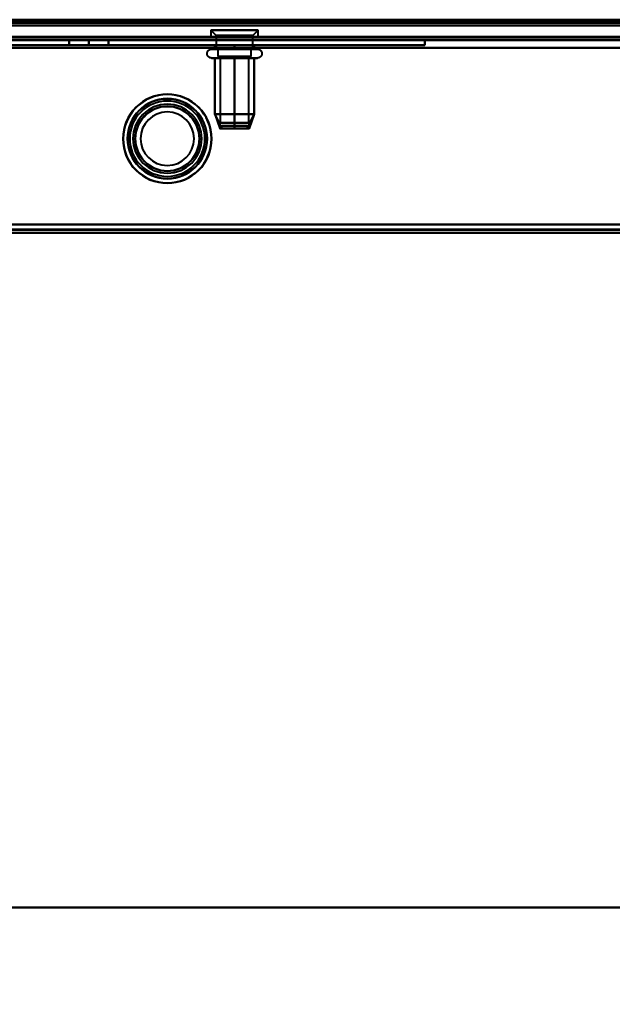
# Model space of a CAD drawing. Header units: millimetres. Extents: x -695 to 695, y -1115 to 611.
# Tile 46 of 87: x 130 to 235, y -500 to -324. Entities that reach past the tile are written whole.
import ezdxf

# ---------------------------------------------------------------- set-up
doc = ezdxf.new("R2010")
doc.units = ezdxf.units.MM
doc.layers.add('A-GENM', color=13, linetype='Continuous', lineweight=40)
doc.layers.add('G-IMPT', color=8, linetype='Continuous', lineweight=40)

# ---------------------------------------------------------------- blocks, each defined once
blk = doc.blocks.new('Nexa Toit - 700-751584-Niveau de réf_')
at = {"layer": 'A-GENM'}
for p, q in [((-655, -482.5), (655, -482.5)), ((655, -482.5), (-655, -482.5))]:
    blk.add_line(p, q, dxfattribs=at)
blk = doc.blocks.new('Maintenance r21 - Maintenance r21-751643-Niveau de réf_')
at = {"layer": 'A-GENM'}
for p, q in [((-535, -361.5), (535, -361.5)), ((535, -361.5), (-535, -361.5))]:
    blk.add_line(p, q, dxfattribs=at)
blk = doc.blocks.new('NEXA 700 CALQUES_dwg-751640-Niveau de réf_')
at = {"layer": 'G-IMPT'}
for p, q in [((-536.37, -335), (532.43, -335)), ((-500.87, -334.5), (496.93, -334.5)), ((531.93, -337), (-219.87, -337)), ((163.78, -335.8), (164.78, -336.8)), ((163.78, -335.8), (163.78, -337)), ((171.71, -335.8), (163.78, -335.8)), ((163.78, -335.8), (171.71, -335.8)), ((171.71, -337), (163.78, -337)), ((163.78, -337), (171.71, -337)), ((172.28, -335.8), (164.35, -335.8)), ((164.35, -335.8), (172.28, -335.8)), ((172.28, -337), (164.35, -337)), ((164.35, -337), (172.28, -337)), ((164.78, -336.8), (164.78, -339.21)), ((170.84, -336.8), (164.78, -336.8)), ((164.78, -336.8), (170.84, -336.8)), ((171.28, -336.8), (165.22, -336.8)), ((165.22, -336.8), (171.28, -336.8)), ((171.28, -336.8), (172.28, -335.8)), ((171.28, -339.21), (171.28, -336.8)), ((172.28, -337), (172.28, -335.8)), ((163.93, -339.21), (171.58, -339.21)), ((164.48, -339.21), (170.08, -339.21)), ((169.66, -339.21), (164.78, -339.21)), ((164.78, -339.21), (170.84, -339.21)), ((165.03, -339.21), (165.03, -340.5)), ((169.53, -339.21), (165.03, -339.21)), ((165.03, -339.21), (169.53, -339.21)), ((165.22, -339.21), (169.66, -339.21)), ((171.28, -339.21), (166.41, -339.21)), ((171.03, -339.21), (166.53, -339.21)), ((166.53, -339.21), (171.03, -339.21)), ((169.66, -339.21), (171.28, -339.21)), ((170.08, -339.21), (172.13, -339.21)), ((171.03, -340.5), (171.03, -339.21)), ((171.58, -340.8), (163.93, -340.8)), ((170.08, -340.8), (164.48, -340.8)), ((170.63, -340.5), (165.03, -340.5)), ((165.03, -340.5), (169.53, -340.5)), ((171.03, -340.5), (165.43, -340.5)), ((165.48, -340.5), (165.48, -352.39)), ((170.24, -340.5), (165.48, -340.5)), ((165.48, -340.5), (170.24, -340.5)), ((170.58, -340.5), (165.82, -340.5)), ((165.82, -340.5), (170.58, -340.5)), ((166.53, -340.5), (170.63, -340.5)), ((169.53, -340.5), (171.03, -340.5)), ((172.13, -340.8), (170.08, -340.8)), ((170.58, -352.39), (170.58, -340.5)), ((164.54, -350.81), (165.39, -353.39)), ((171.53, -350.81), (170.67, -353.39)), ((170.24, -352.39), (165.48, -352.39)), ((165.48, -352.39), (170.24, -352.39)), ((165.7, -352.89), (165.7, -353.39)), ((165.7, -352.89), (170.35, -352.89)), ((170.35, -352.89), (165.7, -352.89)), ((165.71, -352.89), (170.36, -352.89)), ((170.36, -352.89), (165.71, -352.89)), ((170.58, -352.39), (165.82, -352.39)), ((165.82, -352.39), (170.58, -352.39)), ((170.36, -353.39), (170.36, -352.89)), ((165.7, -353.39), (170.35, -353.39)), ((170.35, -353.39), (165.7, -353.39)), ((165.71, -353.39), (170.36, -353.39)), ((170.36, -353.39), (165.71, -353.39)), ((-220.37, -372), (532.43, -372))]:
    blk.add_line(p, q, dxfattribs=at)
at = {"layer": 'G-IMPT', "flags": 128}
for points in [[(-535.97, -334), (-268.97, -334), (-1.97, -334), (265.03, -334), (532.03, -334)], [(532.03, -334), (265.03, -334), (-1.97, -334), (-268.97, -334), (-535.97, -334)], [(531.93, -334), (264.98, -334), (-1.97, -334), (-268.92, -334), (-535.87, -334)], [(-535.87, -334), (-268.92, -334), (-1.97, -334), (264.98, -334), (531.93, -334)], [(-500.97, -334), (-251.47, -334), (-1.97, -334), (247.53, -334), (497.03, -334)], [(497.03, -334), (247.53, -334), (-1.97, -334), (-251.47, -334), (-500.97, -334)], [(-500.87, -334), (-251.42, -334), (-1.97, -334), (247.48, -334), (496.93, -334)], [(496.93, -334), (247.48, -334), (-1.97, -334), (-251.42, -334), (-500.87, -334)], [(-536.37, -334.4), (-269.17, -334.4), (-1.97, -334.4), (265.23, -334.4), (532.43, -334.4)], [(532.43, -334.4), (265.23, -334.4), (-1.97, -334.4), (-269.17, -334.4), (-536.37, -334.4)], [(532.43, -334.4), (265.23, -334.4), (-1.97, -334.4), (-269.17, -334.4), (-536.37, -334.4)], [(-536.37, -334.5), (-269.17, -334.5), (-1.97, -334.5), (265.23, -334.5), (532.43, -334.5)], [(-536.37, -335), (-269.17, -335), (-1.97, -335), (265.23, -335), (532.43, -335)], [(532.43, -335), (265.23, -335), (-1.97, -335), (-269.17, -335), (-536.37, -335)], [(-536.37, -335), (-269.17, -335), (-1.97, -335), (265.23, -335), (532.43, -335)], [(532.43, -335), (265.23, -335), (-1.97, -335), (-269.17, -335), (-536.37, -335)], [(-535.87, -334.5), (-268.92, -334.5), (-1.97, -334.5), (264.98, -334.5), (531.93, -334.5)], [(531.93, -334.5), (264.98, -334.5), (-1.97, -334.5), (-268.92, -334.5), (-535.87, -334.5)], [(-535.87, -334.5), (-268.92, -334.5), (-1.97, -334.5), (264.98, -334.5), (531.93, -334.5)], [(531.93, -334.5), (264.98, -334.5), (-1.97, -334.5), (-268.92, -334.5), (-535.87, -334.5)], [(-535.87, -334.5), (-268.92, -334.5), (-1.97, -334.5), (264.98, -334.5), (531.93, -334.5)], [(531.93, -334.5), (264.98, -334.5), (-1.97, -334.5), (-268.92, -334.5), (-535.87, -334.5)], [(-501.37, -334.4), (-251.67, -334.4), (-1.97, -334.4), (247.73, -334.4), (497.43, -334.4)], [(497.43, -334.5), (247.73, -334.5), (-1.97, -334.5), (-251.67, -334.5), (-501.37, -334.5)], [(-501.37, -335), (-251.67, -335), (-1.97, -335), (247.73, -335), (497.43, -335)], [(-501.37, -335), (-251.67, -335), (-1.97, -335), (247.73, -335), (497.43, -335)], [(497.43, -335), (247.73, -335), (-1.97, -335), (-251.67, -335), (-501.37, -335)], [(497.43, -335), (247.73, -335), (-1.97, -335), (-251.67, -335), (-501.37, -335)], [(496.93, -334.5), (247.48, -334.5), (-1.97, -334.5), (-251.42, -334.5), (-500.87, -334.5)], [(-500.87, -334.5), (-251.42, -334.5), (-1.97, -334.5), (247.48, -334.5), (496.93, -334.5)], [(496.93, -334.5), (247.48, -334.5), (-1.97, -334.5), (-251.42, -334.5), (-500.87, -334.5)], [(-500.87, -334.5), (-251.42, -334.5), (-1.97, -334.5), (247.48, -334.5), (496.93, -334.5)], [(496.93, -334.5), (247.48, -334.5), (-1.97, -334.5), (-251.42, -334.5), (-500.87, -334.5)], [(-500.87, -334.5), (-251.42, -334.5), (-1.97, -334.5), (247.48, -334.5), (496.93, -334.5)], [(-357.17, -334.4), (-179.57, -334.4), (-1.97, -334.4), (175.63, -334.4), (353.23, -334.4)], [(353.23, -334.4), (175.63, -334.4), (-1.97, -334.4), (-179.57, -334.4), (-357.17, -334.4)], [(531.93, -337), (343.98, -337), (156.03, -337), (-31.92, -337), (-219.87, -337)], [(-219.87, -337), (-31.92, -337), (156.03, -337), (343.98, -337), (531.93, -337)], [(531.93, -337), (343.98, -337), (156.03, -337), (-31.92, -337), (-219.87, -337)], [(-219.87, -337), (-31.92, -337), (156.03, -337), (343.98, -337), (531.93, -337)], [(-219.87, -337.5), (-31.92, -337.5), (156.03, -337.5), (343.98, -337.5), (531.93, -337.5)], [(531.93, -337.5), (343.98, -337.5), (156.03, -337.5), (-31.92, -337.5), (-219.87, -337.5)], [(82.03, -337.5), (112.03, -337.5), (142.03, -337.5), (172.03, -337.5), (202.03, -337.5)], [(202.03, -337.5), (172.03, -337.5), (142.03, -337.5), (112.03, -337.5), (82.03, -337.5)], [(82.03, -337.5), (112.03, -337.5), (142.03, -337.5), (172.03, -337.5), (202.03, -337.5)], [(202.03, -337.5), (172.03, -337.5), (142.03, -337.5), (112.03, -337.5), (82.03, -337.5)], [(142.03, -337.5), (141.16, -337.5), (140.28, -337.5), (139.41, -337.5), (138.53, -337.5)], [(138.53, -337.5), (139.41, -337.5), (140.28, -337.5), (141.16, -337.5), (142.03, -337.5)], [(142.03, -337.5), (141.16, -337.5), (140.28, -337.5), (139.41, -337.5), (138.53, -337.5)], [(138.53, -337.5), (138.53, -337.75), (138.53, -338), (138.53, -338.25), (138.53, -338.5)], [(138.53, -338.5), (138.53, -338.25), (138.53, -338), (138.53, -337.75), (138.53, -337.5)], [(138.53, -337.5), (139.41, -337.5), (140.28, -337.5), (141.16, -337.5), (142.03, -337.5)], [(138.53, -338.5), (138.53, -338.25), (138.53, -338), (138.53, -337.75), (138.53, -337.5)], [(138.53, -337.5), (138.53, -337.75), (138.53, -338), (138.53, -338.25), (138.53, -338.5)], [(142.03, -337.5), (142.91, -337.5), (143.78, -337.5), (144.66, -337.5), (145.53, -337.5)], [(145.53, -337.5), (144.66, -337.5), (143.78, -337.5), (142.91, -337.5), (142.03, -337.5)], [(142.03, -338.5), (142.03, -338.25), (142.03, -338), (142.03, -337.75), (142.03, -337.5)], [(145.53, -337.5), (144.66, -337.5), (143.78, -337.5), (142.91, -337.5), (142.03, -337.5)], [(142.03, -337.5), (142.03, -337.75), (142.03, -338), (142.03, -338.25), (142.03, -338.5)], [(142.03, -338.5), (142.03, -338.25), (142.03, -338), (142.03, -337.75), (142.03, -337.5)], [(142.03, -337.5), (142.91, -337.5), (143.78, -337.5), (144.66, -337.5), (145.53, -337.5)], [(142.03, -337.5), (142.03, -337.75), (142.03, -338), (142.03, -338.25), (142.03, -338.5)], [(145.53, -338.5), (145.53, -338.25), (145.53, -338), (145.53, -337.75), (145.53, -337.5)], [(145.53, -338.5), (145.53, -338.25), (145.53, -338), (145.53, -337.75), (145.53, -337.5)], [(145.53, -337.5), (145.53, -337.75), (145.53, -338), (145.53, -338.25), (145.53, -338.5)], [(145.53, -337.5), (145.53, -337.75), (145.53, -338), (145.53, -338.25), (145.53, -338.5)], [(202.03, -337.5), (202.03, -337.75), (202.03, -338), (202.03, -338.25), (202.03, -338.5)], [(202.03, -338.5), (202.03, -338.25), (202.03, -338), (202.03, -337.75), (202.03, -337.5)], [(202.03, -337.5), (202.03, -337.75), (202.03, -338), (202.03, -338.25), (202.03, -338.5)], [(202.03, -338.5), (202.03, -338.25), (202.03, -338), (202.03, -337.75), (202.03, -337.5)], [(532.43, -339), (344.23, -339), (156.03, -339), (-32.17, -339), (-220.37, -339)], [(-220.37, -339), (-32.17, -339), (156.03, -339), (344.23, -339), (532.43, -339)], [(532.43, -339), (344.23, -339), (156.03, -339), (-32.17, -339), (-220.37, -339)], [(-220.37, -339), (-32.17, -339), (156.03, -339), (344.23, -339), (532.43, -339)], [(-219.87, -337.6), (-31.92, -337.6), (156.03, -337.6), (343.98, -337.6), (531.93, -337.6)], [(-219.87, -337.6), (-31.92, -337.6), (156.03, -337.6), (343.98, -337.6), (531.93, -337.6)], [(531.93, -337.6), (343.98, -337.6), (156.03, -337.6), (-31.92, -337.6), (-219.87, -337.6)], [(531.93, -337.6), (343.98, -337.6), (156.03, -337.6), (-31.92, -337.6), (-219.87, -337.6)], [(-219.87, -337.6), (-31.92, -337.6), (156.03, -337.6), (343.98, -337.6), (531.93, -337.6)], [(531.93, -337.6), (343.98, -337.6), (156.03, -337.6), (-31.92, -337.6), (-219.87, -337.6)], [(531.93, -339), (343.98, -339), (156.03, -339), (-31.92, -339), (-219.87, -339)], [(-219.87, -339), (-31.92, -339), (156.03, -339), (343.98, -339), (531.93, -339)], [(-219.87, -339), (-31.92, -339), (156.03, -339), (343.98, -339), (531.93, -339)], [(531.93, -339), (343.98, -339), (156.03, -339), (-31.92, -339), (-219.87, -339)], [(202.03, -338.5), (172.03, -338.5), (142.03, -338.5), (112.03, -338.5), (82.03, -338.5)], [(82.03, -338.5), (112.03, -338.5), (142.03, -338.5), (172.03, -338.5), (202.03, -338.5)], [(202.03, -338.5), (172.03, -338.5), (142.03, -338.5), (112.03, -338.5), (82.03, -338.5)], [(82.03, -338.5), (112.03, -338.5), (142.03, -338.5), (172.03, -338.5), (202.03, -338.5)], [(138.53, -338.5), (139.41, -338.5), (140.28, -338.5), (141.16, -338.5), (142.03, -338.5)], [(142.03, -338.5), (141.16, -338.5), (140.28, -338.5), (139.41, -338.5), (138.53, -338.5)], [(138.53, -338.5), (139.41, -338.5), (140.28, -338.5), (141.16, -338.5), (142.03, -338.5)], [(142.03, -338.5), (141.16, -338.5), (140.28, -338.5), (139.41, -338.5), (138.53, -338.5)], [(142.03, -338.5), (142.91, -338.5), (143.78, -338.5), (144.66, -338.5), (145.53, -338.5)], [(145.53, -338.5), (144.66, -338.5), (143.78, -338.5), (142.91, -338.5), (142.03, -338.5)], [(142.03, -338.5), (142.91, -338.5), (143.78, -338.5), (144.66, -338.5), (145.53, -338.5)], [(145.53, -338.5), (144.66, -338.5), (143.78, -338.5), (142.91, -338.5), (142.03, -338.5)], [(163.93, -340.8), (163.9, -340.8), (163.87, -340.79), (163.84, -340.79), (163.8, -340.79), (163.77, -340.78), (163.74, -340.77), (163.71, -340.76), (163.68, -340.76), (163.65, -340.75), (163.62, -340.73), (163.59, -340.72), (163.57, -340.71), (163.54, -340.69), (163.51, -340.67), (163.48, -340.66), (163.46, -340.64), (163.43, -340.62), (163.41, -340.6), (163.39, -340.58), (163.36, -340.56), (163.34, -340.53), (163.32, -340.51), (163.3, -340.48), (163.28, -340.46), (163.27, -340.43), (163.25, -340.41), (163.23, -340.38), (163.22, -340.35), (163.21, -340.32), (163.19, -340.29), (163.18, -340.26), (163.17, -340.23), (163.16, -340.2), (163.16, -340.17), (163.15, -340.14), (163.15, -340.11), (163.14, -340.08), (163.14, -340.05), (163.14, -340.01), (163.14, -339.98), (163.14, -339.95), (163.14, -339.92), (163.15, -339.89), (163.15, -339.86), (163.16, -339.83), (163.17, -339.8), (163.18, -339.76), (163.19, -339.73), (163.2, -339.71), (163.21, -339.68), (163.23, -339.65), (163.24, -339.62), (163.26, -339.59), (163.27, -339.57), (163.29, -339.54), (163.31, -339.51), (163.33, -339.49), (163.35, -339.47), (163.37, -339.44), (163.4, -339.42), (163.42, -339.4), (163.44, -339.38), (163.47, -339.36), (163.5, -339.34), (163.52, -339.33), (163.55, -339.31), (163.58, -339.3), (163.61, -339.28), (163.64, -339.27), (163.67, -339.26), (163.7, -339.25), (163.73, -339.24), (163.76, -339.23), (163.79, -339.23), (163.82, -339.22), (163.85, -339.22), (163.88, -339.22), (163.91, -339.22), (163.93, -339.21)], [(163.93, -339.21), (163.93, -339.21), (163.94, -339.21), (163.96, -339.21), (163.98, -339.21), (164.01, -339.21), (164.05, -339.21), (164.09, -339.21), (164.14, -339.21), (164.19, -339.21), (164.25, -339.21), (164.32, -339.21), (164.39, -339.21), (164.47, -339.21), (164.56, -339.21), (164.65, -339.21), (164.74, -339.21), (164.84, -339.21), (164.95, -339.21), (165.06, -339.21), (165.17, -339.21), (165.29, -339.21), (165.42, -339.21), (165.55, -339.21), (165.68, -339.21), (165.82, -339.21), (165.95, -339.21), (166.1, -339.21), (166.24, -339.21), (166.39, -339.21), (166.54, -339.21), (166.7, -339.21), (166.85, -339.21), (167.01, -339.21), (167.17, -339.21), (167.33, -339.21), (167.5, -339.21), (167.66, -339.21), (167.82, -339.21), (167.99, -339.21), (168.15, -339.21), (168.31, -339.21), (168.48, -339.21), (168.64, -339.21), (168.8, -339.21), (168.96, -339.21), (169.12, -339.21), (169.28, -339.21), (169.43, -339.21), (169.59, -339.21), (169.74, -339.21), (169.88, -339.21), (170.03, -339.21), (170.17, -339.21), (170.31, -339.21), (170.44, -339.21), (170.57, -339.21), (170.7, -339.21), (170.82, -339.21), (170.94, -339.21), (171.05, -339.21), (171.16, -339.21), (171.27, -339.21), (171.36, -339.21), (171.46, -339.21), (171.54, -339.21), (171.58, -339.21)], [(164.48, -339.21), (164.4, -339.21), (164.33, -339.21), (164.26, -339.21), (164.2, -339.21), (164.14, -339.21), (164.09, -339.21), (164.05, -339.21), (164.02, -339.21), (163.99, -339.21), (163.96, -339.21), (163.94, -339.21), (163.93, -339.21), (163.93, -339.21)], [(172.13, -339.21), (172.13, -339.21), (172.12, -339.21), (172.1, -339.21), (172.08, -339.21), (172.05, -339.21), (172.01, -339.21), (171.97, -339.21), (171.92, -339.21), (171.87, -339.21), (171.81, -339.21), (171.74, -339.21), (171.67, -339.21), (171.59, -339.21), (171.5, -339.21), (171.41, -339.21), (171.32, -339.21), (171.22, -339.21), (171.11, -339.21), (171, -339.21), (170.89, -339.21), (170.77, -339.21), (170.64, -339.21), (170.51, -339.21), (170.38, -339.21), (170.25, -339.21), (170.11, -339.21), (169.96, -339.21), (169.82, -339.21), (169.67, -339.21), (169.52, -339.21), (169.36, -339.21), (169.21, -339.21), (169.05, -339.21), (168.89, -339.21), (168.73, -339.21), (168.57, -339.21), (168.4, -339.21), (168.24, -339.21), (168.07, -339.21), (167.91, -339.21), (167.75, -339.21), (167.58, -339.21), (167.42, -339.21), (167.26, -339.21), (167.1, -339.21), (166.94, -339.21), (166.78, -339.21), (166.63, -339.21), (166.47, -339.21), (166.32, -339.21), (166.18, -339.21), (166.03, -339.21), (165.89, -339.21), (165.75, -339.21), (165.62, -339.21), (165.49, -339.21), (165.36, -339.21), (165.24, -339.21), (165.12, -339.21), (165.01, -339.21), (164.9, -339.21), (164.8, -339.21), (164.7, -339.21), (164.6, -339.21), (164.52, -339.21), (164.48, -339.21)], [(164.53, -338.5), (165.41, -338.5), (166.28, -338.5), (167.16, -338.5), (168.03, -338.5)], [(164.53, -339.21), (164.53, -339.04), (164.53, -338.86), (164.53, -338.68), (164.53, -338.5)], [(168.03, -338.5), (167.16, -338.5), (166.28, -338.5), (165.41, -338.5), (164.53, -338.5)], [(164.53, -338.5), (164.53, -338.68), (164.53, -338.86), (164.53, -339.04), (164.53, -339.21)], [(164.53, -338.5), (164.53, -338.68), (164.53, -338.86), (164.53, -339.04), (164.53, -339.21)], [(164.53, -339.21), (164.53, -339.04), (164.53, -338.86), (164.53, -338.68), (164.53, -338.5)], [(164.53, -338.5), (165.41, -338.5), (166.28, -338.5), (167.16, -338.5), (168.03, -338.5)], [(168.03, -338.5), (167.16, -338.5), (166.28, -338.5), (165.41, -338.5), (164.53, -338.5)], [(168.03, -339.21), (167.16, -339.21), (166.28, -339.21), (165.41, -339.21), (164.53, -339.21)], [(164.53, -339.21), (165.41, -339.21), (166.28, -339.21), (167.16, -339.21), (168.03, -339.21)], [(168.03, -338.5), (168.03, -338.68), (168.03, -338.86), (168.03, -339.04), (168.03, -339.21)], [(168.03, -338.5), (168.91, -338.5), (169.78, -338.5), (170.66, -338.5), (171.53, -338.5)], [(168.03, -339.21), (168.03, -339.04), (168.03, -338.86), (168.03, -338.68), (168.03, -338.5)], [(171.53, -338.5), (170.66, -338.5), (169.78, -338.5), (168.91, -338.5), (168.03, -338.5)], [(168.03, -338.5), (168.03, -338.68), (168.03, -338.86), (168.03, -339.04), (168.03, -339.21)], [(168.03, -339.21), (168.03, -339.04), (168.03, -338.86), (168.03, -338.68), (168.03, -338.5)], [(168.03, -338.5), (168.91, -338.5), (169.78, -338.5), (170.66, -338.5), (171.53, -338.5)], [(171.53, -338.5), (170.66, -338.5), (169.78, -338.5), (168.91, -338.5), (168.03, -338.5)], [(171.53, -339.21), (170.66, -339.21), (169.78, -339.21), (168.91, -339.21), (168.03, -339.21)], [(168.03, -339.21), (168.91, -339.21), (169.78, -339.21), (170.66, -339.21), (171.53, -339.21)], [(171.53, -338.5), (171.53, -338.68), (171.53, -338.86), (171.53, -339.04), (171.53, -339.21)], [(171.53, -338.5), (171.53, -338.68), (171.53, -338.86), (171.53, -339.04), (171.53, -339.21)], [(171.53, -339.21), (171.53, -339.04), (171.53, -338.86), (171.53, -338.68), (171.53, -338.5)], [(171.53, -339.21), (171.53, -339.04), (171.53, -338.86), (171.53, -338.68), (171.53, -338.5)], [(171.58, -339.21), (171.66, -339.21), (171.73, -339.21), (171.8, -339.21), (171.86, -339.21), (171.92, -339.21), (171.97, -339.21), (172.01, -339.21), (172.05, -339.21), (172.08, -339.21), (172.1, -339.21), (172.12, -339.21), (172.13, -339.21), (172.13, -339.21)], [(172.13, -339.21), (172.16, -339.22), (172.19, -339.22), (172.23, -339.22), (172.26, -339.22), (172.29, -339.23), (172.32, -339.24), (172.35, -339.25), (172.38, -339.25), (172.41, -339.27), (172.44, -339.28), (172.47, -339.29), (172.5, -339.3), (172.52, -339.32), (172.55, -339.34), (172.58, -339.35), (172.6, -339.37), (172.63, -339.39), (172.65, -339.41), (172.67, -339.43), (172.7, -339.45), (172.72, -339.48), (172.74, -339.5), (172.76, -339.53), (172.78, -339.55), (172.8, -339.58), (172.81, -339.61), (172.83, -339.63), (172.84, -339.66), (172.86, -339.69), (172.87, -339.72), (172.88, -339.75), (172.89, -339.78), (172.9, -339.81), (172.9, -339.84), (172.91, -339.87), (172.91, -339.9), (172.92, -339.93), (172.92, -339.97), (172.92, -340), (172.92, -340.03), (172.92, -340.06), (172.92, -340.09), (172.91, -340.12), (172.91, -340.15), (172.9, -340.18), (172.89, -340.22), (172.88, -340.25), (172.87, -340.28), (172.86, -340.31), (172.85, -340.33), (172.84, -340.36), (172.82, -340.39), (172.8, -340.42), (172.79, -340.44), (172.77, -340.47), (172.75, -340.5), (172.73, -340.52), (172.71, -340.54), (172.69, -340.57), (172.66, -340.59), (172.64, -340.61), (172.62, -340.63), (172.59, -340.65), (172.56, -340.67), (172.54, -340.68), (172.51, -340.7), (172.48, -340.71), (172.45, -340.73), (172.42, -340.74), (172.4, -340.75), (172.37, -340.76), (172.33, -340.77), (172.3, -340.78), (172.27, -340.78), (172.24, -340.79), (172.21, -340.79), (172.18, -340.79), (172.15, -340.8), (172.13, -340.8)], [(163.93, -340.8), (163.93, -340.8), (163.94, -340.8), (163.96, -340.8), (163.98, -340.8), (164.01, -340.8), (164.05, -340.8), (164.09, -340.8), (164.14, -340.8), (164.19, -340.8), (164.25, -340.8), (164.32, -340.8), (164.39, -340.8), (164.47, -340.8), (164.48, -340.8)], [(171.58, -340.8), (171.5, -340.8), (171.41, -340.8), (171.31, -340.8), (171.21, -340.8), (171.1, -340.8), (170.99, -340.8), (170.88, -340.8), (170.76, -340.8), (170.63, -340.8), (170.5, -340.8), (170.37, -340.8), (170.23, -340.8), (170.09, -340.8), (169.95, -340.8), (169.8, -340.8), (169.65, -340.8), (169.5, -340.8), (169.35, -340.8), (169.19, -340.8), (169.03, -340.8), (168.87, -340.8), (168.71, -340.8), (168.55, -340.8), (168.39, -340.8), (168.22, -340.8), (168.06, -340.8), (167.9, -340.8), (167.73, -340.8), (167.57, -340.8), (167.41, -340.8), (167.24, -340.8), (167.08, -340.8), (166.93, -340.8), (166.77, -340.8), (166.61, -340.8), (166.46, -340.8), (166.31, -340.8), (166.16, -340.8), (166.02, -340.8), (165.88, -340.8), (165.74, -340.8), (165.61, -340.8), (165.48, -340.8), (165.35, -340.8), (165.23, -340.8), (165.11, -340.8), (165, -340.8), (164.89, -340.8), (164.79, -340.8), (164.69, -340.8), (164.6, -340.8), (164.51, -340.8), (164.43, -340.8), (164.35, -340.8), (164.28, -340.8), (164.22, -340.8), (164.16, -340.8), (164.11, -340.8), (164.07, -340.8), (164.03, -340.8), (164, -340.8), (163.97, -340.8), (163.95, -340.8), (163.94, -340.8), (163.93, -340.8), (163.93, -340.8)], [(164.48, -340.8), (164.56, -340.8), (164.65, -340.8), (164.75, -340.8), (164.85, -340.8), (164.96, -340.8), (165.07, -340.8), (165.18, -340.8), (165.3, -340.8), (165.43, -340.8), (165.56, -340.8), (165.69, -340.8), (165.83, -340.8), (165.97, -340.8), (166.11, -340.8), (166.26, -340.8), (166.41, -340.8), (166.56, -340.8), (166.71, -340.8), (166.87, -340.8), (167.03, -340.8), (167.19, -340.8), (167.35, -340.8), (167.51, -340.8), (167.67, -340.8), (167.84, -340.8), (168, -340.8), (168.16, -340.8), (168.33, -340.8), (168.49, -340.8), (168.65, -340.8), (168.82, -340.8), (168.98, -340.8), (169.14, -340.8), (169.29, -340.8), (169.45, -340.8), (169.6, -340.8), (169.75, -340.8), (169.9, -340.8), (170.04, -340.8), (170.18, -340.8), (170.32, -340.8), (170.46, -340.8), (170.59, -340.8), (170.71, -340.8), (170.83, -340.8), (170.95, -340.8), (171.06, -340.8), (171.17, -340.8), (171.27, -340.8), (171.37, -340.8), (171.46, -340.8), (171.55, -340.8), (171.63, -340.8), (171.71, -340.8), (171.78, -340.8), (171.84, -340.8), (171.9, -340.8), (171.95, -340.8), (171.99, -340.8), (172.03, -340.8), (172.07, -340.8), (172.09, -340.8), (172.11, -340.8), (172.12, -340.8), (172.13, -340.8), (172.13, -340.8)], [(168.03, -340.8), (167.16, -340.8), (166.28, -340.8), (165.41, -340.8), (164.53, -340.8)], [(164.53, -340.8), (164.53, -343.3), (164.53, -345.8), (164.53, -348.3), (164.53, -350.8)], [(164.53, -350.8), (164.53, -348.3), (164.53, -345.8), (164.53, -343.3), (164.53, -340.8)], [(164.53, -340.8), (164.53, -343.3), (164.53, -345.8), (164.53, -348.3), (164.53, -350.8)], [(164.53, -350.8), (164.53, -348.3), (164.53, -345.8), (164.53, -343.3), (164.53, -340.8)], [(164.53, -340.8), (165.41, -340.8), (166.28, -340.8), (167.16, -340.8), (168.03, -340.8)], [(168.03, -350.8), (168.03, -348.3), (168.03, -345.8), (168.03, -343.3), (168.03, -340.8)], [(168.03, -340.8), (168.91, -340.8), (169.78, -340.8), (170.66, -340.8), (171.53, -340.8)], [(171.53, -340.8), (170.66, -340.8), (169.78, -340.8), (168.91, -340.8), (168.03, -340.8)], [(168.03, -340.8), (168.03, -343.3), (168.03, -345.8), (168.03, -348.3), (168.03, -350.8)], [(168.03, -350.8), (168.03, -348.3), (168.03, -345.8), (168.03, -343.3), (168.03, -340.8)], [(168.03, -340.8), (168.03, -343.3), (168.03, -345.8), (168.03, -348.3), (168.03, -350.8)], [(171.53, -340.8), (171.53, -343.3), (171.53, -345.8), (171.53, -348.3), (171.53, -350.8)], [(171.53, -350.8), (171.53, -348.3), (171.53, -345.8), (171.53, -343.3), (171.53, -340.8)], [(171.53, -340.8), (171.53, -343.3), (171.53, -345.8), (171.53, -348.3), (171.53, -350.8)], [(171.53, -350.8), (171.53, -348.3), (171.53, -345.8), (171.53, -343.3), (171.53, -340.8)], [(172.13, -340.8), (172.13, -340.8), (172.12, -340.8), (172.1, -340.8), (172.08, -340.8), (172.05, -340.8), (172.01, -340.8), (171.97, -340.8), (171.92, -340.8), (171.87, -340.8), (171.81, -340.8), (171.74, -340.8), (171.67, -340.8), (171.59, -340.8), (171.58, -340.8)], [(168.03, -350.8), (167.16, -350.8), (166.28, -350.8), (165.41, -350.8), (164.53, -350.8)], [(164.53, -350.8), (164.82, -351.44), (165.11, -352.09), (165.4, -352.74), (165.68, -353.39)], [(165.68, -353.39), (165.4, -352.74), (165.11, -352.09), (164.82, -351.44), (164.53, -350.8)], [(164.53, -350.8), (164.82, -351.44), (165.11, -352.09), (165.4, -352.74), (165.68, -353.39)], [(165.68, -353.39), (165.4, -352.74), (165.11, -352.09), (164.82, -351.44), (164.53, -350.8)], [(164.53, -350.8), (165.41, -350.8), (166.28, -350.8), (167.16, -350.8), (168.03, -350.8)], [(164.53, -350.8), (165.41, -350.8), (166.28, -350.8), (167.16, -350.8), (168.03, -350.8)], [(168.03, -350.8), (167.16, -350.8), (166.28, -350.8), (165.41, -350.8), (164.53, -350.8)], [(168.03, -353.39), (168.03, -352.74), (168.03, -352.09), (168.03, -351.44), (168.03, -350.8)], [(168.03, -350.8), (168.91, -350.8), (169.78, -350.8), (170.66, -350.8), (171.53, -350.8)], [(171.53, -350.8), (170.66, -350.8), (169.78, -350.8), (168.91, -350.8), (168.03, -350.8)], [(168.03, -350.8), (168.03, -351.44), (168.03, -352.09), (168.03, -352.74), (168.03, -353.39)], [(168.03, -353.39), (168.03, -352.74), (168.03, -352.09), (168.03, -351.44), (168.03, -350.8)], [(168.03, -350.8), (168.03, -351.44), (168.03, -352.09), (168.03, -352.74), (168.03, -353.39)], [(171.53, -350.8), (170.66, -350.8), (169.78, -350.8), (168.91, -350.8), (168.03, -350.8)], [(168.03, -350.8), (168.91, -350.8), (169.78, -350.8), (170.66, -350.8), (171.53, -350.8)], [(171.53, -350.8), (171.24, -351.44), (170.95, -352.09), (170.66, -352.74), (170.38, -353.39)], [(170.38, -353.39), (170.66, -352.74), (170.95, -352.09), (171.24, -351.44), (171.53, -350.8)], [(171.53, -350.8), (171.24, -351.44), (170.95, -352.09), (170.66, -352.74), (170.38, -353.39)], [(170.38, -353.39), (170.66, -352.74), (170.95, -352.09), (171.24, -351.44), (171.53, -350.8)], [(531.93, -370.5), (343.98, -370.5), (156.03, -370.5), (-31.92, -370.5), (-219.87, -370.5)], [(-219.87, -370.5), (-31.92, -370.5), (156.03, -370.5), (343.98, -370.5), (531.93, -370.5)], [(531.93, -370.5), (343.98, -370.5), (156.03, -370.5), (-31.92, -370.5), (-219.87, -370.5)], [(-219.87, -370.5), (-31.92, -370.5), (156.03, -370.5), (343.98, -370.5), (531.93, -370.5)], [(-219.87, -370.5), (-31.92, -370.5), (156.03, -370.5), (343.98, -370.5), (531.93, -370.5)], [(531.93, -370.5), (343.98, -370.5), (156.03, -370.5), (-31.92, -370.5), (-219.87, -370.5)], [(531.93, -370.5), (343.98, -370.5), (156.03, -370.5), (-31.92, -370.5), (-219.87, -370.5)], [(-219.87, -370.5), (-31.92, -370.5), (156.03, -370.5), (343.98, -370.5), (531.93, -370.5)], [(-220.37, -371.4), (-32.17, -371.4), (156.03, -371.4), (344.23, -371.4), (532.43, -371.4)], [(532.43, -371.4), (344.23, -371.4), (156.03, -371.4), (-32.17, -371.4), (-220.37, -371.4)], [(-220.37, -371.4), (-32.17, -371.4), (156.03, -371.4), (344.23, -371.4), (532.43, -371.4)], [(532.43, -371.4), (344.23, -371.4), (156.03, -371.4), (-32.17, -371.4), (-220.37, -371.4)], [(-220.37, -371.4), (-32.17, -371.4), (156.03, -371.4), (344.23, -371.4), (532.43, -371.4)], [(532.43, -371.4), (344.23, -371.4), (156.03, -371.4), (-32.17, -371.4), (-220.37, -371.4)], [(-220.37, -371.5), (-32.17, -371.5), (156.03, -371.5), (344.23, -371.5), (532.43, -371.5)], [(532.43, -371.5), (344.23, -371.5), (156.03, -371.5), (-32.17, -371.5), (-220.37, -371.5)], [(532.43, -372), (344.23, -372), (156.03, -372), (-32.17, -372), (-220.37, -372)], [(-220.37, -372), (-32.17, -372), (156.03, -372), (344.23, -372), (532.43, -372)], [(532.43, -372), (344.23, -372), (156.03, -372), (-32.17, -372), (-220.37, -372)], [(-220.37, -372), (-32.17, -372), (156.03, -372), (344.23, -372), (532.43, -372)]]:
    blk.add_lwpolyline(points, dxfattribs=at)
at = {"layer": 'G-IMPT'}
for radius, start, end in [(7.95, 0, 180), (7.95, 0, 180), (7.95, 360, 180), (7.95, 360, 180), (7.87, 90, 180), (7.88, 90, 270), (7.88, 0, 180), (7.88, 0, 180), (7.15, 360, 180), (7.15, 360, 180), (7.15, 90, 180), (7.15, 360, 180), (7.12, 360, 180), (7.12, 360, 180), (7.88, 360, 90), (7.88, 270, 90), (7.15, 270, 90), (7.08, 360, 180), (7.08, 0, 180), (6.72, 90, 270), (6.72, 360, 180), (6.15, 360, 180), (6.15, 90, 180), (5.78, 90, 180), (5.78, 360, 180), (5.72, 0, 180), (5.72, 90, 270), (6.72, 360, 90), (6.15, 270, 90), (5.78, 270, 90), (5.72, 360, 90), (4.78, 0, 180), (4.78, 90, 180), (4.78, 270, 90), (7.95, 180, 0), (7.95, 180, 360), (7.95, 180, 0), (7.95, 180, 0), (7.88, 180, 270), (7.88, 180, 360), (7.88, 180, 360), (7.15, 180, 0), (7.15, 180, 360), (7.15, 180, 270), (7.15, 180, 360), (7.12, 180, 0), (7.12, 180, 360), (7.08, 180, 360), (7.08, 180, 0), (6.72, 180, 360), (6.15, 180, 360), (6.15, 180, 270), (5.78, 180, 270), (5.78, 180, 360), (5.72, 180, 360), (4.78, 180, 0), (4.78, 180, 270), (7.88, 270, 360), (5.72, 270, 360), (6.72, 270, 360)]:
    blk.add_arc((156.03, -355.2), radius, start, end, dxfattribs=at)
for points in [[(165.68, -353.39), (165.49, -353.39), (165.3, -353.39), (165.49, -353.39), (165.68, -353.39)], [(165.68, -353.39), (165.49, -353.39), (165.39, -353.39), (165.39, -353.39)], [(165.39, -353.39), (165.39, -353.39), (165.49, -353.39), (165.68, -353.39)], [(168.03, -353.39), (167.56, -353.39), (166.66, -353.39), (165.96, -353.39), (165.68, -353.39)], [(165.68, -353.39), (165.96, -353.39), (166.66, -353.39), (167.56, -353.39), (168.03, -353.39)], [(165.68, -353.39), (165.96, -353.39), (166.66, -353.39), (167.57, -353.39), (168.03, -353.39)], [(168.03, -353.39), (167.57, -353.39), (166.66, -353.39), (165.96, -353.39), (165.68, -353.39)], [(168.03, -353.39), (168.5, -353.39), (169.4, -353.39), (170.1, -353.39), (170.38, -353.39)], [(170.38, -353.39), (170.1, -353.39), (169.4, -353.39), (168.5, -353.39), (168.03, -353.39)], [(170.38, -353.39), (170.1, -353.39), (169.4, -353.39), (168.49, -353.39), (168.03, -353.39)], [(168.03, -353.39), (168.49, -353.39), (169.4, -353.39), (170.1, -353.39), (170.38, -353.39)], [(170.38, -353.39), (170.57, -353.39), (170.76, -353.39), (170.57, -353.39), (170.38, -353.39)], [(170.38, -353.39), (170.57, -353.39), (170.67, -353.39), (170.67, -353.39)], [(170.67, -353.39), (170.67, -353.39), (170.57, -353.39), (170.38, -353.39)]]:
    blk.add_open_spline(points, degree=3, dxfattribs=at)

msp = doc.modelspace()

# ---------------------------------------------------------------- linework, layer by layer
at = {"color": 94, "lineweight": 30}
msp.add_circle((-1.97, 1), 609.6, dxfattribs=at)

# ---------------------------------------------------------------- block references
at = {"layer": 'A-GENM'}
for name in ['Nexa Toit - 700-751584-Niveau de réf_', 'Maintenance r21 - Maintenance r21-751643-Niveau de réf_']:
    msp.add_blockref(name, (0, 0), dxfattribs=at)
at = {"layer": 'G-IMPT'}
msp.add_blockref('NEXA 700 CALQUES_dwg-751640-Niveau de réf_', (0, 10), dxfattribs=at)

doc.saveas('drawing.dxf')
